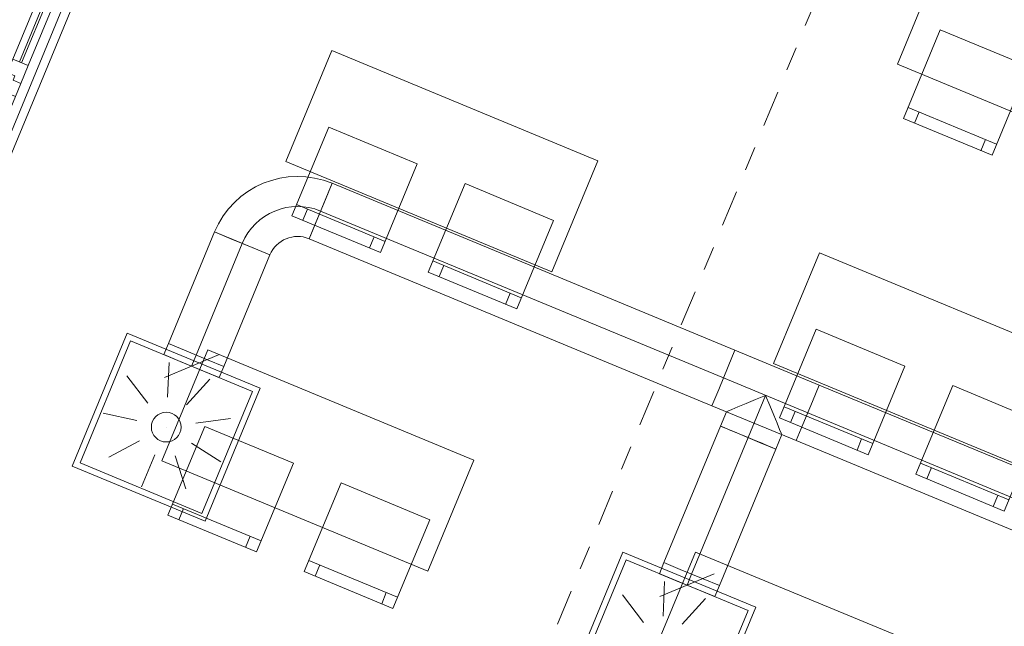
# Model space of a CAD drawing. Header units: metres. Extents: x -80 to 1923, y -189 to 69.
# Tile 46 of 256: x 925.77 to 929.88, y -4.28 to -1.75. Entities that reach past the tile are written whole.
import ezdxf

# ---------------------------------------------------------------- set-up
doc = ezdxf.new("R2010")
doc.units = ezdxf.units.M
doc.header["$MEASUREMENT"] = 0
doc.linetypes.add('Schnittlinie', pattern=[0.3, 0.15, -0.075, 0, -0.075])
doc.linetypes.add('STRICHPUNKT2', pattern=[12.7, 6.35, -3.175, 0, -3.175])
for name, color, linetype in [('00 Linien_Kreise_Splines', 7, 'Continuous'), ('70 Lüftung', 7, 'Continuous'), ('Neubau_10 Wand außen', 7, 'Continuous'), ('Neubau_50 Möblierung', 7, 'Continuous')]:
    doc.layers.add(name, color=color, linetype=linetype)

# ---------------------------------------------------------------- blocks, each defined once
blk = doc.blocks.new('5-Flügelfenster 27_3')
at = {"layer": 'Neubau_10 Wand außen', "color": 7, "linetype": 'Continuous', "lineweight": 13}
for p, q in [((-2.505, 0.317), (-2.498, 0.317)), ((-2.498, 0), (-2.498, 0.317)), ((2.505, 0.317), (2.498, 0.317)), ((2.498, 0), (2.498, 0.317)), ((-2.505, 0), (-2.445, 0)), ((-2.505, 0), (-2.505, -0.07)), ((-2.505, 0), (-2.505, -0.07)), ((-2.445, -0.03), (-2.445, 0.04)), ((-2.445, 0.04), (-2.365, 0.04)), ((-2.445, 0), (-2.445, -0.03)), ((-2.365, 0.04), (-1.537, 0.04)), ((-2.365, 0.04), (-2.365, -0.03)), ((-2.365, 0.01), (-1.537, 0.01)), ((-1.537, -0.03), (-1.537, 0.04)), ((-1.537, 0.04), (-1.457, 0.04)), ((-1.457, 0.005), (-1.477, 0.005)), ((-1.477, 0.005), (-1.477, -0.03)), ((-1.477, -0.03), (-1.477, 0.005)), ((-1.477, 0.005), (-1.457, 0.005)), ((-1.457, 0.04), (-1.457, 0.005)), ((-1.457, 0.04), (-1.397, 0.04)), ((-1.457, 0.005), (-1.457, 0.04)), ((-1.397, 0.04), (-0.559, 0.04)), ((-1.397, 0.04), (-1.397, -0.03)), ((-1.397, 0.01), (-0.559, 0.01)), ((-0.559, -0.03), (-0.559, 0.04)), ((-0.559, 0.04), (-0.499, 0.04)), ((-0.499, 0.04), (-0.499, 0.005)), ((-0.499, 0.005), (-0.499, 0.04)), ((-0.499, 0.04), (-0.419, 0.04)), ((-0.499, 0.005), (-0.479, 0.005)), ((-0.479, 0.005), (-0.499, 0.005)), ((-0.479, 0.005), (-0.479, -0.03)), ((-0.479, -0.03), (-0.479, 0.005)), ((-0.419, 0.04), (0.419, 0.04)), ((-0.419, 0.04), (-0.419, -0.03)), ((-0.419, 0.01), (0.419, 0.01)), ((0.419, -0.03), (0.419, 0.04)), ((0.419, 0.04), (0.479, 0.04)), ((0.479, 0.04), (0.479, 0.005)), ((0.479, 0.005), (0.479, 0.04)), ((0.479, 0.04), (0.559, 0.04)), ((0.479, 0.005), (0.499, 0.005)), ((0.499, 0.005), (0.479, 0.005)), ((0.499, 0.005), (0.499, -0.03)), ((0.499, -0.03), (0.499, 0.005)), ((0.559, 0.04), (1.397, 0.04)), ((0.559, 0.04), (0.559, -0.03)), ((0.559, 0.01), (1.397, 0.01)), ((1.397, -0.03), (1.397, 0.04)), ((1.397, 0.04), (1.457, 0.04)), ((1.457, 0.04), (1.457, 0.005)), ((1.457, 0.005), (1.457, 0.04)), ((1.457, 0.04), (1.537, 0.04)), ((1.457, 0.005), (1.477, 0.005)), ((1.477, 0.005), (1.457, 0.005)), ((1.477, 0.005), (1.477, -0.03)), ((1.477, -0.03), (1.477, 0.005)), ((1.537, 0.04), (2.365, 0.04)), ((1.537, 0.04), (1.537, -0.03)), ((1.537, 0.01), (2.365, 0.01)), ((2.365, -0.03), (2.365, 0.04)), ((2.365, 0.04), (2.445, 0.04)), ((2.445, 0.04), (2.445, -0.03)), ((2.445, -0.03), (2.445, 0)), ((2.445, 0), (2.505, 0)), ((2.505, 0), (2.505, -0.07)), ((2.505, 0), (2.505, -0.07)), ((-2.445, -0.03), (-2.425, -0.03)), ((-2.365, -0.03), (-2.445, -0.03)), ((-2.425, -0.03), (-2.425, -0.07)), ((-1.537, 0), (-2.365, 0)), ((-1.537, -0.03), (-2.365, -0.03)), ((-1.477, -0.03), (-1.537, -0.03)), ((-1.397, -0.03), (-1.477, -0.03)), ((-0.559, 0), (-1.397, 0)), ((-0.559, -0.03), (-1.397, -0.03)), ((-0.479, -0.03), (-0.559, -0.03)), ((-0.419, -0.03), (-0.479, -0.03)), ((0.419, 0), (-0.419, 0)), ((0.419, -0.03), (-0.419, -0.03)), ((0.499, -0.03), (0.419, -0.03)), ((0.559, -0.03), (0.499, -0.03)), ((1.397, 0), (0.559, 0)), ((1.397, -0.03), (0.559, -0.03)), ((1.477, -0.03), (1.397, -0.03)), ((1.537, -0.03), (1.477, -0.03)), ((2.365, 0), (1.537, 0)), ((2.365, -0.03), (1.537, -0.03)), ((2.445, -0.03), (2.365, -0.03)), ((2.425, -0.07), (2.425, -0.03)), ((2.425, -0.03), (2.445, -0.03)), ((-2.425, -0.07), (-2.505, -0.07)), ((-2.49, -0.07), (-2.49, -0.105)), ((2.425, -0.07), (-2.425, -0.07)), ((2.505, -0.07), (2.425, -0.07)), ((2.49, -0.07), (2.49, -0.105)), ((-2.505, -0.105), (-2.49, -0.105)), ((2.505, -0.105), (2.49, -0.105))]:
    blk.add_line(p, q, dxfattribs=at)
at = {"layer": 'Neubau_10 Wand außen', "color": 7, "linetype": 'Continuous', "lineweight": 9}
for p, q in [((-2.498, 0.317), (2.498, 0.317)), ((-2.49, -0.105), (2.49, -0.105))]:
    blk.add_line(p, q, dxfattribs=at)
blk = doc.blocks.new('Stuhl 02 27[79]_1', base_point=(929.9781, -1.9437))
at = {"layer": 'Neubau_50 Möblierung', "color": 8, "linetype": 'Continuous', "lineweight": 18}
for p, q in [((929.8438, -2.2669), (929.4744, -2.1133)), ((929.5206, -2.1325), (929.5014, -2.1787)), ((929.7976, -2.2477), (929.7784, -2.2938))]:
    blk.add_line(p, q, dxfattribs=at)
at = {"layer": 'Neubau_50 Möblierung', "color": 8, "linetype": 'Continuous', "lineweight": 18, "flags": 128}
blk.add_lwpolyline([(929.9781, -1.9437), (929.6088, -1.7901), (929.4552, -2.1595), (929.8246, -2.313)], close=True, dxfattribs=at)
blk = doc.blocks.new('Stuhl 02 27[82]_1', base_point=(927.997, -2.584))
at = {"layer": 'Neubau_50 Möblierung', "color": 8, "linetype": 'Continuous', "lineweight": 18}
for p, q in [((927.8624, -2.907), (927.4932, -2.7531)), ((927.5393, -2.7724), (927.5201, -2.8185)), ((927.8162, -2.8878), (927.797, -2.934))]:
    blk.add_line(p, q, dxfattribs=at)
at = {"layer": 'Neubau_50 Möblierung', "color": 8, "linetype": 'Continuous', "lineweight": 18, "flags": 128}
blk.add_lwpolyline([(927.997, -2.584), (927.6278, -2.4301), (927.4739, -2.7993), (927.8431, -2.9532)], close=True, dxfattribs=at)
blk = doc.blocks.new('Stuhl 02 27[83]_1', base_point=(927.4288, -2.3489))
at = {"layer": 'Neubau_50 Möblierung', "color": 8, "linetype": 'Continuous', "lineweight": 18}
for p, q in [((927.2944, -2.6721), (926.9251, -2.5186)), ((926.9713, -2.5378), (926.9521, -2.5839)), ((927.2483, -2.6529), (927.2291, -2.6991))]:
    blk.add_line(p, q, dxfattribs=at)
at = {"layer": 'Neubau_50 Möblierung', "color": 8, "linetype": 'Continuous', "lineweight": 18, "flags": 128}
blk.add_lwpolyline([(927.4288, -2.3489), (927.0594, -2.1954), (926.9059, -2.5647), (927.2752, -2.7183)], close=True, dxfattribs=at)
blk = doc.blocks.new('Stuhl 02 27[84]_1', base_point=(930.0298, -3.426))
at = {"layer": 'Neubau_50 Möblierung', "color": 8, "linetype": 'Continuous', "lineweight": 18}
for p, q in [((929.8951, -3.749), (929.5259, -3.5951)), ((929.572, -3.6143), (929.5528, -3.6605)), ((929.8489, -3.7298), (929.8297, -3.7759))]:
    blk.add_line(p, q, dxfattribs=at)
at = {"layer": 'Neubau_50 Möblierung', "color": 8, "linetype": 'Continuous', "lineweight": 18, "flags": 128}
blk.add_lwpolyline([(930.0298, -3.426), (929.6605, -3.2721), (929.5066, -3.6413), (929.8758, -3.7952)], close=True, dxfattribs=at)
blk = doc.blocks.new('Stuhl 02 27[85]_1', base_point=(929.4615, -3.1909))
at = {"layer": 'Neubau_50 Möblierung', "color": 8, "linetype": 'Continuous', "lineweight": 18}
for p, q in [((929.3271, -3.5141), (928.9578, -3.3606)), ((929.004, -3.3797), (928.9848, -3.4259)), ((929.281, -3.4949), (929.2618, -3.5411))]:
    blk.add_line(p, q, dxfattribs=at)
at = {"layer": 'Neubau_50 Möblierung', "color": 8, "linetype": 'Continuous', "lineweight": 18, "flags": 128}
blk.add_lwpolyline([(929.4615, -3.1909), (929.0921, -3.0374), (928.9386, -3.4067), (929.308, -3.5603)], close=True, dxfattribs=at)
blk = doc.blocks.new('Stuhl 02 27[88]_1', base_point=(927.4804, -3.8312))
at = {"layer": 'Neubau_50 Möblierung', "color": 8, "linetype": 'Continuous', "lineweight": 18}
for p, q in [((927.3458, -4.1543), (926.9765, -4.0004)), ((927.0227, -4.0196), (927.0035, -4.0658)), ((927.2996, -4.135), (927.2804, -4.1812))]:
    blk.add_line(p, q, dxfattribs=at)
at = {"layer": 'Neubau_50 Möblierung', "color": 8, "linetype": 'Continuous', "lineweight": 18, "flags": 128}
blk.add_lwpolyline([(927.4804, -3.8312), (927.1112, -3.6773), (926.9573, -4.0465), (927.3265, -4.2004)], close=True, dxfattribs=at)
blk = doc.blocks.new('Stuhl 02 27[89]_1', base_point=(926.9122, -3.5962))
at = {"layer": 'Neubau_50 Möblierung', "color": 8, "linetype": 'Continuous', "lineweight": 18}
for p, q in [((926.7778, -3.9194), (926.4085, -3.7658)), ((926.4546, -3.785), (926.4354, -3.8312)), ((926.7316, -3.9002), (926.7125, -3.9463))]:
    blk.add_line(p, q, dxfattribs=at)
at = {"layer": 'Neubau_50 Möblierung', "color": 8, "linetype": 'Continuous', "lineweight": 18, "flags": 128}
blk.add_lwpolyline([(926.9122, -3.5962), (926.5428, -3.4426), (926.3893, -3.812), (926.7586, -3.9655)], close=True, dxfattribs=at)
blk = doc.blocks.new('Schultisch 27[211]_1', base_point=(930.73, -1.9306))
at = {"layer": 'Neubau_50 Möblierung', "color": 8, "linetype": 'Continuous', "lineweight": 18, "flags": 128}
blk.add_lwpolyline([(930.73, -1.9306), (929.6214, -1.4714), (929.43, -1.9334), (930.5387, -2.3926)], close=True, dxfattribs=at)
blk = doc.blocks.new('Schultisch 27[213]_1', base_point=(928.1807, -2.3359))
at = {"layer": 'Neubau_50 Möblierung', "color": 8, "linetype": 'Continuous', "lineweight": 18, "flags": 128}
blk.add_lwpolyline([(928.1807, -2.3359), (927.072, -1.8767), (926.8807, -2.3386), (927.9893, -2.7978)], close=True, dxfattribs=at)
blk = doc.blocks.new('Schultisch 27[214]_1', base_point=(930.2134, -3.1779))
at = {"layer": 'Neubau_50 Möblierung', "color": 8, "linetype": 'Continuous', "lineweight": 18, "flags": 128}
blk.add_lwpolyline([(930.2134, -3.1779), (929.1047, -2.7187), (928.9134, -3.1806), (930.0221, -3.6398)], close=True, dxfattribs=at)
blk = doc.blocks.new('Schultisch 27[216]_1', base_point=(927.6641, -3.5831))
at = {"layer": 'Neubau_50 Möblierung', "color": 8, "linetype": 'Continuous', "lineweight": 18, "flags": 128}
blk.add_lwpolyline([(927.6641, -3.5831), (926.5554, -3.1239), (926.3641, -3.5859), (927.4727, -4.0451)], close=True, dxfattribs=at)
blk = doc.blocks.new('Schultisch 27[217]_1', base_point=(929.6968, -4.4251))
at = {"layer": 'Neubau_50 Möblierung', "color": 8, "linetype": 'Continuous', "lineweight": 18, "flags": 128}
blk.add_lwpolyline([(929.6968, -4.4251), (928.5881, -3.9659), (928.3968, -4.4278), (929.5054, -4.8871)], close=True, dxfattribs=at)

msp = doc.modelspace()

# ---------------------------------------------------------------- linework, layer by layer
at = {"layer": '00 Linien_Kreise_Splines', "color": 7, "linetype": 'Schnittlinie', "lineweight": 9}
msp.add_lwpolyline([(924.9123, -11.7502), (942.9091, 31.6887)], dxfattribs=at)
at = {"layer": '70 Lüftung', "color": 2, "linetype": 'Continuous', "lineweight": 18}
for p, q in [((926.9779, -2.6606), (927.0735, -2.4296)), ((927.0455, -2.4972), (927.0735, -2.4296)), ((928.7529, -3.1252), (927.0735, -2.4296)), ((927.0059, -2.5929), (927.0455, -2.4972)), ((926.9779, -2.6606), (927.0059, -2.5929)), ((926.5836, -2.6325), (926.3911, -3.0972)), ((926.8145, -2.7282), (926.5836, -2.6325)), ((926.6512, -2.6606), (926.5836, -2.6325)), ((926.7469, -2.7002), (926.6512, -2.6606)), ((926.9779, -2.6606), (928.6572, -3.3562)), ((926.8145, -2.7282), (926.7469, -2.7002)), ((926.6221, -3.1929), (926.8145, -2.7282)), ((926.4588, -3.1252), (926.3911, -3.0972)), ((926.5544, -3.1649), (926.4588, -3.1252)), ((928.7529, -3.1252), (928.7249, -3.1929)), ((928.7249, -3.1929), (928.7529, -3.1252)), ((929.104, -3.2706), (928.7529, -3.1252)), ((926.6221, -3.1929), (926.5544, -3.1649)), ((928.7249, -3.1929), (928.6853, -3.2885)), ((928.6853, -3.2885), (928.7249, -3.1929)), ((929.104, -3.2706), (929.076, -3.3383)), ((929.076, -3.3383), (929.104, -3.2706)), ((930.8706, -4.0024), (929.104, -3.2706)), ((928.6853, -3.2885), (928.6572, -3.3562)), ((928.6572, -3.3562), (928.6853, -3.2885)), ((928.8806, -3.3134), (928.8384, -3.3309)), ((928.8981, -3.3557), (928.8806, -3.3134)), ((928.6572, -3.3562), (929.0083, -3.5016)), ((928.7651, -3.3612), (928.7392, -3.372)), ((928.799, -3.3472), (928.7651, -3.3612)), ((928.8384, -3.3309), (928.799, -3.3472)), ((928.9144, -3.3951), (928.8981, -3.3557)), ((929.076, -3.3383), (929.0363, -3.434)), ((929.0363, -3.434), (929.076, -3.3383)), ((928.6924, -3.4411), (928.7173, -3.3811)), ((928.7229, -3.3788), (928.7173, -3.3811)), ((928.7392, -3.372), (928.7229, -3.3788)), ((928.9285, -3.4289), (928.9144, -3.3951)), ((928.6924, -3.4411), (928.4568, -4.0099)), ((928.6964, -3.4427), (928.6924, -3.4411)), ((928.6924, -3.4411), (928.7601, -3.4691)), ((928.7079, -3.4475), (928.6964, -3.4427)), ((928.7263, -3.4551), (928.7079, -3.4475)), ((928.9392, -3.4548), (928.9285, -3.4289)), ((929.0363, -3.434), (929.0083, -3.5016)), ((929.0083, -3.5016), (929.0363, -3.434)), ((928.7502, -3.465), (928.7263, -3.4551)), ((928.778, -3.4766), (928.7502, -3.465)), ((928.7601, -3.4691), (928.8557, -3.5088)), ((928.8079, -3.4889), (928.778, -3.4766)), ((928.9234, -3.5368), (928.9483, -3.4767)), ((928.946, -3.4712), (928.9392, -3.4548)), ((928.9483, -3.4767), (928.946, -3.4712)), ((928.8378, -3.5013), (928.8079, -3.4889)), ((928.8657, -3.5129), (928.8378, -3.5013)), ((928.8557, -3.5088), (928.9234, -3.5368)), ((928.8896, -3.5228), (928.8657, -3.5129)), ((928.9079, -3.5304), (928.8896, -3.5228)), ((929.0083, -3.5016), (930.7749, -4.2333)), ((928.6878, -4.1055), (928.9234, -3.5368)), ((928.9195, -3.5352), (928.9079, -3.5304)), ((928.9234, -3.5368), (928.9195, -3.5352)), ((928.4568, -4.0099), (928.5245, -4.0379)), ((928.5245, -4.0379), (928.6202, -4.0775)), ((928.6202, -4.0775), (928.6878, -4.1055))]:
    msp.add_line(p, q, dxfattribs=at)
at = {"layer": '70 Lüftung', "color": 2, "linetype": 'STRICHPUNKT2', "lineweight": 18}
for p, q in [((927.0257, -2.5451), (928.7051, -3.2407)), ((926.5066, -3.145), (926.6991, -2.6804)), ((928.7051, -3.2407), (929.0562, -3.3861)), ((928.8806, -3.3134), (928.8079, -3.4889)), ((929.0562, -3.3861), (930.8227, -4.1179)), ((928.8079, -3.4889), (928.5723, -4.0577))]:
    msp.add_line(p, q, dxfattribs=at)
at = {"layer": '70 Lüftung', "color": 253, "linetype": 'Continuous', "lineweight": 18, "true_color": 0xaaaaaa}
for p, q in [((926.2199, -3.0533), (925.9903, -3.6077)), ((926.7742, -3.2829), (926.2199, -3.0533)), ((926.2334, -3.086), (926.0229, -3.5941)), ((926.7415, -3.2965), (926.2334, -3.086)), ((926.3911, -3.0972), (926.372, -3.1434)), ((926.4588, -3.1252), (926.3911, -3.0972)), ((926.4396, -3.1714), (926.372, -3.1434)), ((926.6006, -3.1444), (926.3743, -3.2381)), ((926.5544, -3.1649), (926.4588, -3.1252)), ((926.394, -3.1756), (926.3877, -3.3204)), ((926.5353, -3.211), (926.4396, -3.1714)), ((926.6221, -3.1929), (926.5544, -3.1649)), ((926.6029, -3.2391), (926.6221, -3.1929)), ((926.2179, -3.2311), (926.3061, -3.3461)), ((926.6029, -3.2391), (926.5353, -3.211)), ((926.5646, -3.2462), (926.4667, -3.3531)), ((926.7742, -3.2829), (926.5446, -3.8373)), ((926.7415, -3.2965), (926.531, -3.8046)), ((926.1186, -3.3869), (926.2602, -3.4182)), ((926.3822, -3.4453), (926.3823, -3.4453)), ((926.6499, -3.4101), (926.5062, -3.429)), ((926.1427, -3.57), (926.2713, -3.503)), ((926.6099, -3.5904), (926.4876, -3.5125)), ((926.2789, -3.6947), (926.3344, -3.5608)), ((926.4634, -3.7028), (926.4198, -3.5645)), ((926.5446, -3.8373), (925.9903, -3.6077)), ((926.531, -3.8046), (926.0229, -3.5941)), ((928.2856, -3.966), (928.056, -4.5203)), ((928.8399, -4.1956), (928.2856, -3.966)), ((928.2991, -3.9987), (928.0886, -4.5068)), ((928.8073, -4.2091), (928.2991, -3.9987)), ((928.4568, -4.0099), (928.4377, -4.0561)), ((928.5245, -4.0379), (928.4568, -4.0099)), ((928.5054, -4.0841), (928.4377, -4.0561)), ((928.6664, -4.057), (928.44, -4.1508)), ((928.6202, -4.0775), (928.5245, -4.0379)), ((928.4597, -4.0882), (928.4534, -4.2331)), ((928.601, -4.1237), (928.5054, -4.0841)), ((928.6878, -4.1055), (928.6202, -4.0775)), ((928.2836, -4.1438), (928.3719, -4.2588)), ((928.6687, -4.1517), (928.601, -4.1237)), ((928.6687, -4.1517), (928.6878, -4.1055)), ((928.6304, -4.1589), (928.5324, -4.2658)), ((928.8073, -4.2091), (928.5968, -4.7173)), ((928.8399, -4.1956), (928.6103, -4.7499))]:
    msp.add_line(p, q, dxfattribs=at)
at = {"layer": '70 Lüftung', "color": 253, "linetype": 'STRICHPUNKT2', "lineweight": 18, "true_color": 0xaaaaaa}
for p, q in [((926.5066, -3.145), (926.4875, -3.1912)), ((928.5723, -4.0577), (928.5532, -4.1039))]:
    msp.add_line(p, q, dxfattribs=at)
at = {"layer": '70 Lüftung', "color": 253, "linetype": 'Continuous', "lineweight": 18, "true_color": 0xaaaaaa}
msp.add_circle((926.3822, -3.4453), 0.062, dxfattribs=at)
at = {"layer": '70 Lüftung', "color": 2, "linetype": 'Continuous', "lineweight": 18}
for radius in [0.375, 0.125]:
    msp.add_arc((926.93, -2.776), radius, 67.5, 157.5, dxfattribs=at)
at = {"layer": '70 Lüftung', "color": 2, "linetype": 'STRICHPUNKT2', "lineweight": 18}
msp.add_arc((926.93, -2.776), 0.25, 67.5, 157.5, dxfattribs=at)

# ---------------------------------------------------------------- block references
at = {"layer": 'Neubau_10 Wand außen', "color": 7, "linetype": 'Continuous', "lineweight": 13, "rotation": 67.49999999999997}
msp.add_blockref('5-Flügelfenster 27_3', (926.3138, -0.6372), dxfattribs=at)
at = {"layer": 'Neubau_50 Möblierung', "color": 8, "linetype": 'Continuous', "lineweight": 18}
for name, p in [('Schultisch 27[211]_1', (930.73, -1.9306)), ('Stuhl 02 27[79]_1', (929.9781, -1.9437)), ('Schultisch 27[213]_1', (928.1807, -2.3359)), ('Stuhl 02 27[83]_1', (927.4288, -2.3489)), ('Stuhl 02 27[82]_1', (927.997, -2.584)), ('Schultisch 27[214]_1', (930.2134, -3.1779)), ('Stuhl 02 27[85]_1', (929.4615, -3.1909)), ('Schultisch 27[216]_1', (927.6641, -3.5831)), ('Stuhl 02 27[84]_1', (930.0298, -3.426)), ('Stuhl 02 27[89]_1', (926.9122, -3.5962)), ('Stuhl 02 27[88]_1', (927.4804, -3.8312)), ('Schultisch 27[217]_1', (929.6968, -4.4251))]:
    msp.add_blockref(name, p, dxfattribs=at)

doc.saveas('drawing.dxf')
